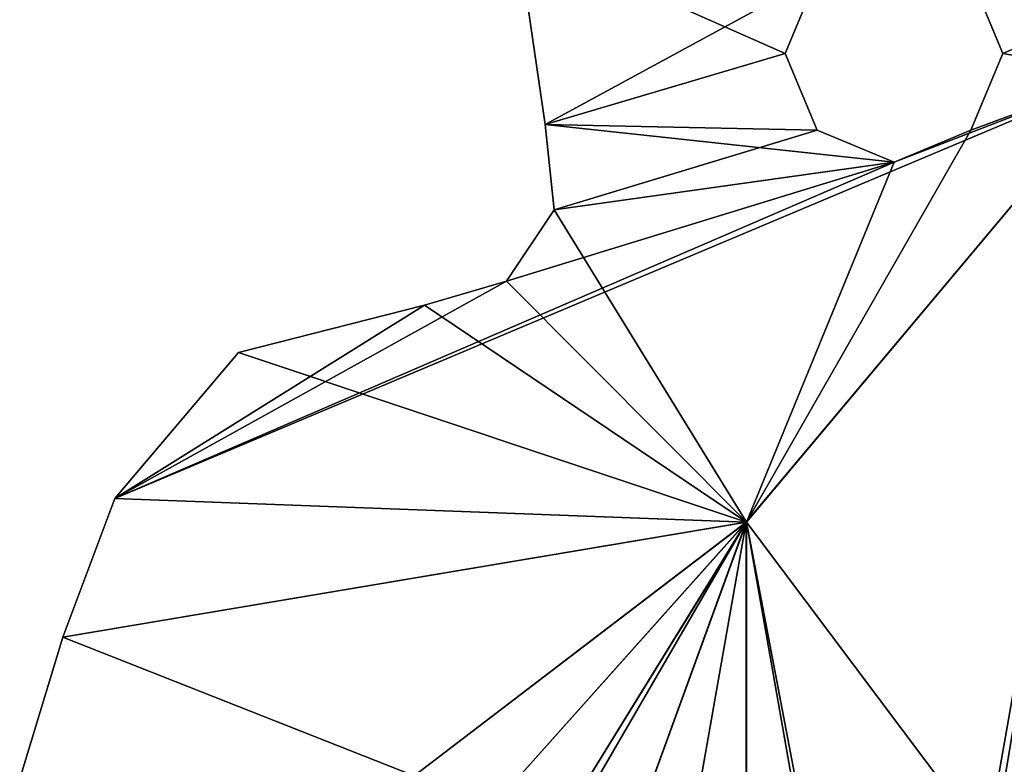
# Model space of a CAD drawing. Header units: millimetres. Extents: x -174 to 297, y -210 to 612.
# Tile 6 of 18: x -174 to -96, y 48 to 107. Entities that reach past the tile are written whole.
import ezdxf

# ---------------------------------------------------------------- set-up
doc = ezdxf.new("R2010")
doc.units = ezdxf.units.MM
doc.header["$LTSCALE"] = 65.185185
for name, color, linetype in [('10', 7, 'CONTINUOUS'), ('153', 7, 'CONTINUOUS'), ('188', 7, 'CONTINUOUS'), ('189', 7, 'CONTINUOUS'), ('190', 7, 'CONTINUOUS'), ('191', 7, 'CONTINUOUS'), ('220', 7, 'CONTINUOUS'), ('232', 7, 'CONTINUOUS'), ('245', 7, 'CONTINUOUS'), ('262', 7, 'CONTINUOUS'), ('55', 7, 'CONTINUOUS'), ('86', 7, 'CONTINUOUS')]:
    doc.layers.add(name, color=color, linetype=linetype)

msp = doc.modelspace()

# ---------------------------------------------------------------- linework, layer by layer
at = {"layer": '10', "color": 7, "linetype": 'Continuous'}
for points in [[(-95.651, 104.298, 35), (-45.831, 125.919, 35), (-98.184, 110.413, 35), (-95.651, 104.298, 35)], [(-86.134, 102.65, 35), (-45.831, 125.919, 35), (-95.651, 104.298, 35), (-86.134, 102.65, 35)], [(-134.259, 113.725, 35), (-132.068, 98.636, 35), (-110.412, 110.413, 35), (-134.259, 113.725, 35)], [(-110.412, 110.413, 35), (-132.068, 98.636, 35), (-112.945, 104.298, 35), (-110.412, 110.413, 35)], [(-112.945, 104.298, 35), (-132.068, 98.636, 35), (-110.412, 98.184, 35), (-112.945, 104.298, 35)], [(-86.134, 102.65, 35), (-95.651, 104.298, 35), (-98.184, 98.184, 35), (-86.134, 102.65, 35)], [(-86.134, 102.65, 35), (-166.298, 68.883, 35), (-116.048, 67, 35), (-86.134, 102.65, 35)], [(-166.298, 68.883, 35), (-86.134, 102.65, 35), (-104.298, 95.651, 35), (-166.298, 68.883, 35)], [(-104.298, 95.651, 35), (-86.134, 102.65, 35), (-98.184, 98.184, 35), (-104.298, 95.651, 35)], [(-132.068, 98.636, 35), (-131.345, 91.86, 35), (-110.412, 98.184, 35), (-132.068, 98.636, 35)], [(-110.412, 98.184, 35), (-131.345, 91.86, 35), (-104.298, 95.651, 35), (-110.412, 98.184, 35)], [(-135.131, 86.194, 35), (-166.298, 68.883, 35), (-104.298, 95.651, 35), (-135.131, 86.194, 35)], [(-131.345, 91.86, 35), (-135.131, 86.194, 35), (-104.298, 95.651, 35), (-131.345, 91.86, 35)], [(-141.668, 84.269, 35), (-166.298, 68.883, 35), (-135.131, 86.194, 35), (-141.668, 84.269, 35)], [(-156.447, 80.519, 35), (-166.298, 68.883, 35), (-141.668, 84.269, 35), (-156.447, 80.519, 35)], [(-166.298, 68.883, 35), (-170.447, 57.859, 35), (-116.048, 67, 35), (-166.298, 68.883, 35)], [(-116.048, 67, 35), (-170.447, 57.859, 35), (-142.474, 46.823, 35), (-116.048, 67, 35)], [(-136.36, 44.29, 35), (-116.048, 67, 35), (-142.474, 46.823, 35), (-136.36, 44.29, 35)], [(-131.964, 23.269, 35), (-116.048, 67, 35), (-136.36, 32.062, 35), (-131.964, 23.269, 35)], [(-136.36, 32.062, 35), (-116.048, 67, 35), (-133.827, 38.176, 35), (-136.36, 32.062, 35)], [(-133.827, 38.176, 35), (-116.048, 67, 35), (-136.36, 44.29, 35), (-133.827, 38.176, 35)], [(-170.447, 57.859, 35), (-173.867, 46.587, 35), (-142.474, 46.823, 35), (-170.447, 57.859, 35)]]:
    msp.add_3dface(points, dxfattribs=at)
at = {"layer": '153', "color": 7, "linetype": 'Continuous'}
for points in [[(-45.831, 125.919, -35), (-86.133, 102.65, -35), (-98.184, 110.413, -35), (-45.831, 125.919, -35)], [(-132.068, 98.636, -35), (-134.259, 113.724, -35), (-112.945, 104.298, -35), (-132.068, 98.636, -35)], [(-112.945, 104.298, -35), (-134.259, 113.724, -35), (-110.412, 110.413, -35), (-112.945, 104.298, -35)], [(-98.184, 110.413, -35), (-86.133, 102.65, -35), (-95.651, 104.298, -35), (-98.184, 110.413, -35)], [(-132.068, 98.636, -35), (-112.945, 104.298, -35), (-110.412, 98.184, -35), (-132.068, 98.636, -35)], [(-95.651, 104.298, -35), (-86.133, 102.65, -35), (-98.184, 98.184, -35), (-95.651, 104.298, -35)], [(-86.133, 102.65, -35), (-116.047, 67, -35), (-98.184, 98.184, -35), (-86.133, 102.65, -35)], [(-131.345, 91.86, -35), (-132.068, 98.636, -35), (-104.298, 95.651, -35), (-131.345, 91.86, -35)], [(-104.298, 95.651, -35), (-132.068, 98.636, -35), (-110.412, 98.184, -35), (-104.298, 95.651, -35)], [(-98.184, 98.184, -35), (-116.047, 67, -35), (-104.298, 95.651, -35), (-98.184, 98.184, -35)], [(-116.047, 67, -35), (-131.345, 91.86, -35), (-104.298, 95.651, -35), (-116.047, 67, -35)], [(-135.131, 86.194, -35), (-131.345, 91.86, -35), (-116.047, 67, -35), (-135.131, 86.194, -35)], [(-141.668, 84.269, -35), (-135.131, 86.194, -35), (-116.047, 67, -35), (-141.668, 84.269, -35)], [(-156.446, 80.519, -35), (-141.668, 84.269, -35), (-116.047, 67, -35), (-156.446, 80.519, -35)], [(-166.298, 68.883, -35), (-156.446, 80.519, -35), (-116.047, 67, -35), (-166.298, 68.883, -35)], [(-170.447, 57.859, -35), (-166.298, 68.883, -35), (-116.047, 67, -35), (-170.447, 57.859, -35)], [(-170.447, 57.859, -35), (-116.047, 67, -35), (-142.474, 46.823, -35), (-170.447, 57.859, -35)], [(-142.474, 46.823, -35), (-116.047, 67, -35), (-136.36, 44.29, -35), (-142.474, 46.823, -35)], [(-116.047, 67, -35), (-133.827, 38.176, -35), (-136.36, 44.29, -35), (-116.047, 67, -35)], [(-116.047, 67, -35), (-131.964, 23.269, -35), (-133.827, 38.176, -35), (-116.047, 67, -35)], [(-173.867, 46.587, -35), (-170.447, 57.859, -35), (-142.474, 46.823, -35), (-173.867, 46.587, -35)]]:
    msp.add_3dface(points, dxfattribs=at)
at = {"layer": '188', "color": 7, "linetype": 'Continuous'}
for points in [[(-156.446, 80.519, -35), (-156.447, 80.519, 35), (-141.668, 84.269, 35), (-156.446, 80.519, -35)], [(-141.668, 84.269, -35), (-156.446, 80.519, -35), (-141.668, 84.269, 35), (-141.668, 84.269, -35)], [(-156.446, 80.519, -35), (-166.298, 68.883, -35), (-156.447, 80.519, 35), (-156.446, 80.519, -35)], [(-166.298, 68.883, -35), (-166.298, 68.883, 35), (-156.447, 80.519, 35), (-166.298, 68.883, -35)]]:
    msp.add_3dface(points, dxfattribs=at)
at = {"layer": '189', "color": 7, "linetype": 'Continuous'}
for points in [[(-116.047, -67, -39), (-116.048, 67, -39), (-86.134, 102.65, -39), (-116.047, -67, -39)], [(-116.047, -67, -39), (-86.134, 102.65, -39), (-103.25, 0, -39), (-116.047, -67, -39)], [(-103.25, 0, -39), (-86.134, 102.65, -39), (-95.39, 39.513, -39), (-103.25, 0, -39)], [(-116.047, -67, -39), (-131.964, -23.269, -39), (-116.048, 67, -39), (-116.047, -67, -39)], [(-131.964, -23.269, -39), (-131.964, 23.269, -39), (-116.048, 67, -39), (-131.964, -23.269, -39)]]:
    msp.add_3dface(points, dxfattribs=at)
at = {"layer": '190', "color": 7, "linetype": 'Continuous'}
for points in [[(-132.068, 98.636, -35), (-131.345, 91.86, -35), (-132.068, 98.636, 35), (-132.068, 98.636, -35)], [(-131.345, 91.86, -35), (-131.345, 91.86, 35), (-132.068, 98.636, 35), (-131.345, 91.86, -35)], [(-131.345, 91.86, -35), (-135.131, 86.194, -35), (-135.131, 86.194, 35), (-131.345, 91.86, -35)], [(-131.345, 91.86, -35), (-135.131, 86.194, 35), (-131.345, 91.86, 35), (-131.345, 91.86, -35)], [(-135.131, 86.194, -35), (-141.668, 84.269, -35), (-135.131, 86.194, 35), (-135.131, 86.194, -35)], [(-141.668, 84.269, -35), (-141.668, 84.269, 35), (-135.131, 86.194, 35), (-141.668, 84.269, -35)]]:
    msp.add_3dface(points, dxfattribs=at)
at = {"layer": '191', "color": 7, "linetype": 'Continuous'}
for points in [[(-86.133, 102.65, 50), (-116.047, 67, 50), (-95.39, 39.512, 50), (-86.133, 102.65, 50)], [(-131.964, 23.269, 50), (-116.048, -67, 50), (-116.047, 67, 50), (-131.964, 23.269, 50)], [(-116.048, -67, 50), (-86.134, -102.65, 50), (-116.047, 67, 50), (-116.048, -67, 50)], [(-116.047, 67, 50), (-86.134, -102.65, 50), (-103.25, 0, 50), (-116.047, 67, 50)], [(-95.39, 39.512, 50), (-116.047, 67, 50), (-103.25, 0, 50), (-95.39, 39.512, 50)]]:
    msp.add_3dface(points, dxfattribs=at)
at = {"layer": '220', "color": 7, "linetype": 'Continuous'}
for points in [[(-110.412, 98.184, -35), (-112.945, 104.298, -35), (-110.412, 98.184, 35), (-110.412, 98.184, -35)], [(-112.945, 104.298, -35), (-112.945, 104.298, 35), (-110.412, 98.184, 35), (-112.945, 104.298, -35)], [(-95.651, 104.298, -35), (-98.184, 98.184, -35), (-95.651, 104.298, 35), (-95.651, 104.298, -35)], [(-95.651, 104.298, 35), (-98.184, 98.184, -35), (-98.184, 98.184, 35), (-95.651, 104.298, 35)], [(-104.298, 95.651, -35), (-110.412, 98.184, -35), (-104.298, 95.651, 35), (-104.298, 95.651, -35)], [(-110.412, 98.184, -35), (-110.412, 98.184, 35), (-104.298, 95.651, 35), (-110.412, 98.184, -35)], [(-98.184, 98.184, -35), (-104.298, 95.651, -35), (-98.184, 98.184, 35), (-98.184, 98.184, -35)], [(-104.298, 95.651, -35), (-104.298, 95.651, 35), (-98.184, 98.184, 35), (-104.298, 95.651, -35)]]:
    msp.add_3dface(points, dxfattribs=at)
at = {"layer": '232', "color": 7, "linetype": 'Continuous'}
for points in [[(-112.945, 104.298, -35), (-110.412, 110.413, -35), (-112.945, 104.298, 35), (-112.945, 104.298, -35)], [(-110.412, 110.413, -35), (-110.412, 110.413, 35), (-112.945, 104.298, 35), (-110.412, 110.413, -35)], [(-98.184, 110.413, -35), (-95.651, 104.298, -35), (-98.184, 110.413, 35), (-98.184, 110.413, -35)], [(-95.651, 104.298, -35), (-95.651, 104.298, 35), (-98.184, 110.413, 35), (-95.651, 104.298, -35)]]:
    msp.add_3dface(points, dxfattribs=at)
at = {"layer": '245', "color": 7, "linetype": 'Continuous'}
for points in [[(-116.047, 67, -35), (-86.133, 102.65, -35), (-116.048, 67, -39), (-116.047, 67, -35)], [(-116.048, 67, -39), (-86.133, 102.65, -35), (-86.134, 102.65, -39), (-116.048, 67, -39)], [(-131.964, 23.269, -35), (-116.047, 67, -35), (-131.964, 23.269, -39), (-131.964, 23.269, -35)], [(-131.964, 23.269, -39), (-116.047, 67, -35), (-116.048, 67, -39), (-131.964, 23.269, -39)]]:
    msp.add_3dface(points, dxfattribs=at)
at = {"layer": '262', "color": 7, "linetype": 'Continuous'}
for points in [[(-86.134, 102.65, 35), (-116.048, 67, 35), (-86.133, 102.65, 50), (-86.134, 102.65, 35)], [(-116.048, 67, 35), (-116.047, 67, 50), (-86.133, 102.65, 50), (-116.048, 67, 35)], [(-116.048, 67, 35), (-131.964, 23.269, 35), (-116.047, 67, 50), (-116.048, 67, 35)], [(-131.964, 23.269, 35), (-131.964, 23.269, 50), (-116.047, 67, 50), (-131.964, 23.269, 35)]]:
    msp.add_3dface(points, dxfattribs=at)
at = {"layer": '55', "color": 7, "linetype": 'Continuous'}
for points in [[(-134.259, 113.724, -35), (-132.068, 98.636, -35), (-134.259, 113.725, 35), (-134.259, 113.724, -35)], [(-132.068, 98.636, -35), (-132.068, 98.636, 35), (-134.259, 113.725, 35), (-132.068, 98.636, -35)]]:
    msp.add_3dface(points, dxfattribs=at)
at = {"layer": '86', "color": 7, "linetype": 'Continuous'}
for points in [[(-166.298, 68.883, -35), (-170.447, 57.859, -35), (-166.298, 68.883, 35), (-166.298, 68.883, -35)], [(-170.447, 57.859, -35), (-170.447, 57.859, 35), (-166.298, 68.883, 35), (-170.447, 57.859, -35)], [(-170.447, 57.859, -35), (-173.867, 46.587, -35), (-170.447, 57.859, 35), (-170.447, 57.859, -35)], [(-173.867, 46.587, -35), (-173.867, 46.587, 35), (-170.447, 57.859, 35), (-173.867, 46.587, -35)]]:
    msp.add_3dface(points, dxfattribs=at)

doc.saveas('drawing.dxf')
